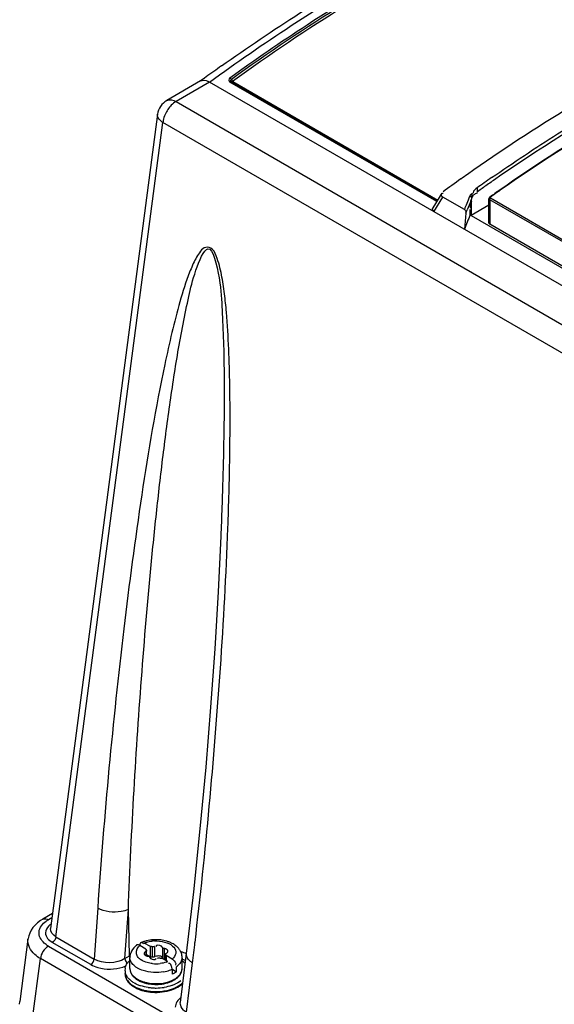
# Model space of a CAD drawing. Header units: inches. Extents: x 0 to 166, y 0 to 117.
# Tile 57 of 80: x 135.93 to 137.63, y 29.79 to 32.91. Entities that reach past the tile are written whole.
import ezdxf

# ---------------------------------------------------------------- set-up
doc = ezdxf.new("R2010")
doc.units = ezdxf.units.IN
doc.header["$LTSCALE"] = 9.105315
doc.header["$MEASUREMENT"] = 0
doc.layers.get('0').update_dxf_attribs({"linetype": 'CONTINUOUS'})

msp = doc.modelspace()

# ---------------------------------------------------------------- linework, layer by layer
at = {"color": 7, "linetype": 'CONTINUOUS'}
for p, q in [((136.5073, 32.7162), (136.3998, 32.6541)), ((136.5359, 32.7128), (136.4293, 32.6512)), ((136.5306, 32.7155), (136.5359, 32.7128)), ((146.554, 26.9289), (136.5359, 32.7128)), ((137.2567, 32.3338), (136.6003, 32.7127)), ((137.2582, 32.3364), (136.6049, 32.7136)), ((136.61, 32.7141), (137.2597, 32.339)), ((136.4293, 32.6512), (146.4289, 26.878)), ((136.3707, 32.6107), (136.0311, 30.0306)), ((136.0481, 30.0039), (136.3878, 32.5846)), ((146.3887, 26.8107), (136.3878, 32.5846)), ((137.2722, 32.3606), (137.2439, 32.3142)), ((137.2726, 32.3599), (137.2752, 32.3608)), ((137.2752, 32.3608), (137.2771, 32.3611)), ((137.3719, 32.3621), (137.3722, 32.3604)), ((137.3792, 32.3592), (137.3823, 32.3605)), ((137.3823, 32.3605), (137.3853, 32.3613)), ((137.3841, 32.3772), (137.3841, 32.3642)), ((137.3901, 32.3685), (137.3841, 32.3642)), ((137.2476, 32.3019), (137.2759, 32.3483)), ((137.3439, 32.3091), (137.2759, 32.3483)), ((137.3648, 32.337), (137.3668, 32.3419)), ((137.3668, 32.3345), (137.365, 32.3289)), ((137.366, 32.3317), (137.366, 32.2914)), ((137.3668, 32.3441), (137.3668, 32.3429)), ((137.3668, 32.3425), (137.3668, 32.3422)), ((137.3668, 32.3345), (137.3668, 32.3419)), ((137.4221, 32.2657), (137.4221, 32.3433)), ((137.4244, 32.34), (137.4244, 32.2625)), ((139.1964, 31.317), (137.4244, 32.34)), ((139.1988, 31.3216), (137.4269, 32.3446)), ((137.3458, 32.3137), (137.3439, 32.3091)), ((137.3491, 32.2975), (137.344, 32.2462)), ((137.3494, 32.3229), (137.3458, 32.3137)), ((137.3491, 32.2975), (137.353, 32.3074)), ((137.3513, 32.3275), (137.3494, 32.3229)), ((137.3623, 32.2923), (137.3622, 32.3089)), ((137.3628, 32.3151), (137.363, 32.3141)), ((137.363, 32.3141), (137.3632, 32.3133)), ((137.366, 32.2914), (137.4221, 32.3238)), ((137.366, 32.2899), (139.1588, 31.2549)), ((139.183, 31.2472), (137.4244, 32.2625)), ((136.5727, 31.3062), (136.5714, 31.2739)), ((136.181, 30.0949), (136.17, 29.9335)), ((136.2675, 29.9349), (136.2781, 30.09)), ((136.282, 29.9432), (136.2781, 30.09)), ((136.0372, 30.0773), (136.0071, 30.0599)), ((136.0355, 30.0643), (136.0248, 30.0582)), ((135.9598, 29.9964), (135.9338, 29.7986)), ((136.0481, 30.0039), (136.17, 29.9335)), ((136.0244, 29.9747), (142.72, 26.1091)), ((136.1589, 29.9158), (136.037, 29.9862)), ((136.3149, 29.9761), (136.3123, 29.9773)), ((136.334, 29.9651), (136.3149, 29.9761)), ((136.3163, 29.9835), (136.3174, 29.9854)), ((136.3247, 29.9832), (136.3259, 29.9816)), ((136.3479, 29.9731), (136.3288, 29.9841)), ((136.3333, 29.9574), (136.3333, 29.9452)), ((136.334, 29.9651), (136.334, 29.9602)), ((136.3358, 29.9452), (136.3358, 29.9602)), ((136.3479, 29.9409), (136.3479, 29.9731)), ((136.3537, 29.9723), (136.3537, 29.9402)), ((136.3611, 29.9735), (136.3611, 29.9413)), ((136.3863, 29.9696), (136.3863, 29.9374)), ((136.3917, 29.9665), (136.3917, 29.9343)), ((136.402, 29.9628), (136.4003, 29.9641)), ((135.9734, 29.7363), (135.9995, 29.9347)), ((142.6952, 26.0691), (135.9995, 29.9347)), ((136.2675, 29.9349), (136.282, 29.9432)), ((136.2823, 29.9409), (136.282, 29.9432)), ((136.2832, 29.9032), (136.2832, 29.9386)), ((136.3298, 29.9465), (136.3314, 29.9452)), ((136.3358, 29.9479), (136.3479, 29.9409)), ((136.3494, 29.9348), (136.3518, 29.9337)), ((136.3518, 29.9337), (136.3542, 29.9329)), ((136.3634, 29.9425), (136.3671, 29.9436)), ((136.3798, 29.9434), (136.3823, 29.9424)), ((136.4029, 29.9253), (136.3838, 29.9363)), ((136.3959, 29.9293), (136.3959, 29.9491)), ((136.3978, 29.9443), (136.3978, 29.9282)), ((136.4168, 29.9333), (136.3978, 29.9443)), ((136.4168, 29.9333), (136.4194, 29.9316)), ((136.4618, 29.9511), (136.4428, 29.7956)), ((136.4485, 29.9032), (136.4485, 29.9386)), ((136.407, 29.9197), (136.4058, 29.9194)), ((136.4155, 29.9102), (136.4143, 29.9134)), ((136.4169, 29.9011), (136.4169, 29.885)), ((136.419, 29.8999), (136.4309, 29.893)), ((136.4281, 29.9153), (136.4273, 29.9144)), ((136.4309, 29.893), (136.4309, 29.9091)), ((136.4626, 29.7646), (136.4818, 29.9212)), ((135.9334, 29.79), (135.9338, 29.7985))]:
    msp.add_line(p, q, dxfattribs=at)
for points in [[(136.6047, 32.7217), (136.6042, 32.7224), (136.6037, 32.7231), (136.6032, 32.7237), (136.6026, 32.7243), (136.602, 32.7249), (136.6014, 32.7254), (136.6008, 32.7258), (136.6002, 32.7262)], [(136.6047, 32.7137), (136.6043, 32.7139), (136.6038, 32.714), (136.6032, 32.714), (136.6027, 32.7139), (136.6021, 32.7137), (136.6015, 32.7135), (136.6009, 32.7131), (136.6003, 32.7127)], [(136.6051, 32.7134), (136.6042, 32.7141), (136.6035, 32.7148), (136.603, 32.7157), (136.6028, 32.7166), (136.6028, 32.7175), (136.603, 32.7184), (136.6035, 32.7193), (136.6042, 32.7202), (136.6051, 32.721)], [(136.6047, 32.7217), (136.6056, 32.7202), (136.606, 32.7195), (136.6065, 32.7188), (136.6071, 32.7182), (136.6076, 32.7176), (136.6082, 32.717), (136.6088, 32.7165), (136.6094, 32.7161), (136.61, 32.7157)], [(136.6047, 32.7137), (136.6056, 32.7132), (136.606, 32.713), (136.6065, 32.7129), (136.6071, 32.7129), (136.6076, 32.713), (136.6082, 32.7132), (136.6088, 32.7134), (136.6094, 32.7137), (136.61, 32.7141)], [(137.3691, 32.3598), (137.369, 32.3596), (137.3689, 32.3594), (137.3688, 32.3592), (137.3688, 32.359), (137.3687, 32.3589), (137.3686, 32.3587), (137.3685, 32.3585), (137.3683, 32.3584), (137.3681, 32.3583)], [(137.3657, 32.3571), (137.3646, 32.3563), (137.3637, 32.3555), (137.3629, 32.3545), (137.3622, 32.3535), (137.3615, 32.3525), (137.361, 32.3515), (137.3604, 32.3503)], [(137.3668, 32.3467), (137.3663, 32.3473), (137.3658, 32.3479), (137.3652, 32.3484), (137.3645, 32.3489), (137.3637, 32.3493), (137.363, 32.3497), (137.3621, 32.35), (137.3613, 32.3502), (137.3604, 32.3503)], [(137.3681, 32.3583), (137.3668, 32.3577), (137.3657, 32.3571)], [(137.3685, 32.3582), (137.3681, 32.3572), (137.3678, 32.3561), (137.3676, 32.3549), (137.3674, 32.3536), (137.3672, 32.3523), (137.367, 32.351), (137.3669, 32.3496), (137.3668, 32.3481), (137.3668, 32.3467)], [(137.3668, 32.3467), (137.3668, 32.3462), (137.3668, 32.3458), (137.3668, 32.3453), (137.3668, 32.3449), (137.3668, 32.3445)], [(137.4249, 32.3484), (137.4242, 32.3478), (137.4232, 32.3467), (137.4226, 32.3455), (137.4222, 32.3442), (137.4221, 32.3433)], [(137.4244, 32.34), (137.4235, 32.3406), (137.4229, 32.3413), (137.4224, 32.3421), (137.4222, 32.3429), (137.4221, 32.3433)], [(137.4269, 32.3446), (137.4265, 32.3449), (137.4261, 32.3453), (137.4259, 32.3457), (137.4258, 32.3461), (137.4258, 32.3465), (137.4259, 32.3469), (137.4261, 32.3474), (137.4264, 32.3478), (137.4269, 32.3482)], [(137.3439, 32.3091), (137.345, 32.3083), (137.3459, 32.3074), (137.3468, 32.3063), (137.3475, 32.305), (137.3482, 32.3036), (137.3487, 32.3021), (137.349, 32.3006), (137.3491, 32.2991), (137.3491, 32.2975)], [(137.3623, 32.2923), (137.3627, 32.292), (137.3631, 32.2917), (137.3635, 32.2915), (137.3639, 32.2912), (137.3643, 32.2909), (137.3647, 32.2907), (137.3651, 32.2904), (137.3655, 32.2902), (137.366, 32.2899)], [(137.4221, 32.2657), (137.4221, 32.2654), (137.4223, 32.2647), (137.4228, 32.2639), (137.4235, 32.2632), (137.4244, 32.2625)], [(136.5714, 31.2739), (136.563, 31.0976), (136.5522, 30.9167), (136.539, 30.7312), (136.5234, 30.541), (136.5053, 30.3461), (136.4845, 30.1468), (136.4618, 29.9511)], [(136.0071, 30.0599), (135.9997, 30.0553), (135.9905, 30.0484), (135.9824, 30.0409)], [(135.9824, 30.0409), (135.9754, 30.033), (135.9697, 30.0246), (135.9652, 30.0158), (135.962, 30.0069), (135.96, 29.998), (135.9598, 29.9962)], [(136.3358, 29.9602), (136.3358, 29.9602), (136.3357, 29.9597), (136.3355, 29.9592), (136.3352, 29.9587), (136.3347, 29.9582), (136.3341, 29.9578), (136.3333, 29.9574)], [(136.334, 29.9651), (136.334, 29.9647), (136.334, 29.9643), (136.3341, 29.9639), (136.3342, 29.9635), (136.3344, 29.9631), (136.3345, 29.9628), (136.3348, 29.9624), (136.335, 29.962), (136.3353, 29.9617)], [(136.3353, 29.9617), (136.3356, 29.9612), (136.3358, 29.9607), (136.3358, 29.9602)], [(136.3537, 29.9723), (136.3531, 29.9725), (136.3525, 29.9726), (136.3518, 29.9728), (136.3512, 29.9729), (136.3505, 29.9729), (136.3499, 29.973), (136.3492, 29.9731), (136.3485, 29.9731), (136.3479, 29.9731)], [(136.3608, 29.9733), (136.3603, 29.9729), (136.3598, 29.9727), (136.3591, 29.9724), (136.3583, 29.9722), (136.3574, 29.9721), (136.3565, 29.972), (136.3556, 29.972), (136.3547, 29.9721), (136.3537, 29.9723)], [(136.3863, 29.9696), (136.3861, 29.9702), (136.3859, 29.9708), (136.3856, 29.9714), (136.3853, 29.972), (136.3848, 29.9726), (136.3843, 29.9731), (136.3837, 29.9736), (136.383, 29.9741), (136.3823, 29.9746)], [(136.3877, 29.9676), (136.3872, 29.968), (136.3868, 29.9685), (136.3865, 29.969), (136.3863, 29.9696)], [(136.3922, 29.9664), (136.391, 29.9665), (136.39, 29.9667), (136.3891, 29.9669), (136.3884, 29.9672), (136.3877, 29.9676)], [(136.4003, 29.9641), (136.3994, 29.9646), (136.3985, 29.965), (136.3975, 29.9654), (136.3964, 29.9657), (136.3953, 29.966), (136.3942, 29.9662), (136.3934, 29.9663), (136.3927, 29.9664), (136.3922, 29.9664)], [(136.3314, 29.9452), (136.3323, 29.9447), (136.3332, 29.9443), (136.3342, 29.944), (136.3353, 29.9436)], [(136.3353, 29.9436), (136.3364, 29.9434), (136.3375, 29.9432), (136.3383, 29.943), (136.339, 29.943), (136.3396, 29.943)], [(136.3396, 29.943), (136.3407, 29.9428), (136.3417, 29.9427), (136.3426, 29.9424), (136.3433, 29.9421), (136.344, 29.9417), (136.3445, 29.9413), (136.3449, 29.9409), (136.3452, 29.9404), (136.3454, 29.9398)], [(136.3454, 29.9398), (136.3456, 29.9392), (136.3458, 29.9385), (136.3461, 29.9379), (136.3465, 29.9374), (136.3469, 29.9368), (136.3474, 29.9363), (136.348, 29.9357), (136.3487, 29.9353), (136.3494, 29.9348)], [(136.3479, 29.9409), (136.3485, 29.9409), (136.3492, 29.9409), (136.3499, 29.9409), (136.3505, 29.9408), (136.3512, 29.9407), (136.3518, 29.9406), (136.3525, 29.9405), (136.3531, 29.9403), (136.3537, 29.9402)], [(136.3537, 29.9402), (136.3546, 29.94), (136.3555, 29.9399), (136.3563, 29.9399), (136.3572, 29.9399), (136.3581, 29.9401)], [(136.3581, 29.9401), (136.3589, 29.9402), (136.3596, 29.9405), (136.3603, 29.9408), (136.3608, 29.9411)], [(136.3709, 29.9361), (136.3714, 29.9364), (136.372, 29.9367), (136.3726, 29.9369), (136.3734, 29.9371), (136.3743, 29.9373), (136.3752, 29.9373), (136.3761, 29.9373), (136.377, 29.9372), (136.378, 29.937)], [(136.378, 29.937), (136.3786, 29.9369), (136.3792, 29.9367), (136.3799, 29.9366), (136.3805, 29.9365), (136.3812, 29.9364), (136.3818, 29.9363), (136.3825, 29.9363), (136.3832, 29.9363), (136.3838, 29.9363)], [(136.3823, 29.9424), (136.383, 29.9419), (136.3837, 29.9415), (136.3843, 29.9409), (136.3848, 29.9404), (136.3853, 29.9398), (136.3856, 29.9393), (136.3859, 29.9387), (136.3861, 29.9381), (136.3863, 29.9374)], [(136.389, 29.9349), (136.3899, 29.9346), (136.3909, 29.9344), (136.3921, 29.9342)], [(136.3921, 29.9342), (136.3927, 29.9342), (136.3934, 29.9342), (136.3942, 29.934), (136.3953, 29.9338), (136.3959, 29.9337)], [(136.3959, 29.9491), (136.3959, 29.9492), (136.396, 29.9497), (136.3962, 29.9502), (136.3965, 29.9507)], [(136.3964, 29.9477), (136.3961, 29.9482), (136.3959, 29.9487), (136.3959, 29.9491)], [(136.3978, 29.9443), (136.3977, 29.9447), (136.3977, 29.9451), (136.3976, 29.9454), (136.3975, 29.9458), (136.3973, 29.9462), (136.3972, 29.9466), (136.397, 29.9469), (136.3967, 29.9473), (136.3964, 29.9477)], [(136.3965, 29.9507), (136.397, 29.9511), (136.3976, 29.9515), (136.3984, 29.9519)]]:
    msp.add_lwpolyline(points, dxfattribs=at)
for centre, radius, start, end in [((140.3253, 27.4716), 6.4872, 125.33212, 125.86457), ((140.3664, 27.4146), 6.5575, 125.86397, 126.06691), ((136.4578, 32.5778), 0.0703, 169.3509, 174.5097), ((140.6549, 27.7968), 5.5811, 120.5582, 124.9554), ((140.6584, 27.7943), 5.5839, 120.5757, 124.9697), ((140.9295, 27.3346), 6.217, 125.34686, 125.98606), ((140.8822, 27.4012), 6.1352, 125.10754, 125.34598), ((140.9113, 27.3988), 6.1013, 124.78466, 125.31756), ((140.8893, 27.4198), 6.0609, 124.72735, 125.1004), ((140.9156, 27.3823), 6.1066, 125.10013, 125.26191), ((140.9133, 27.4143), 6.0427, 124.88542, 125.26008), ((140.9162, 27.4128), 6.0443, 124.89974, 125.26005), ((147.909, 28.1095), 11.3691, 158.09838, 158.22256), ((147.9945, 28.0808), 11.4501, 158.17862, 158.33804), ((137.4527, 32.3029), 0.0915, 163.488, 165.3187), ((148.0086, 28.0395), 11.4643, 158.22535, 158.47295), ((153.7907, 28.8972), 17.6504, 173.22404, 176.10907), ((136.0695, 29.9806), 0.0896, 119.9334, 125.5259), ((136.3599, 29.8932), 0.1007, 108.7733, 110.2371), ((136.3623, 29.8859), 0.1084, 103.6715, 108.7312), ((136.3645, 29.8771), 0.1175, 98.9378, 103.6874), ((136.3655, 29.8708), 0.1239, 94.3838, 98.9366), ((136.3657, 29.8852), 0.1058, 92.7505, 97.296), ((136.3658, 29.8666), 0.1281, 89.9645, 94.3943), ((136.3659, 29.8686), 0.1261, 80.9733, 90.0024), ((136.3727, 29.8955), 0.0982, 68.0827, 71.0476), ((136.3433, 29.9242), 0.0654, 126.6762, 131.3796), ((136.3576, 29.8993), 0.0942, 110.2115, 113.9085), ((136.3969, 29.9588), 0.00659, 320.0594, 357.3501), ((136.3752, 29.9018), 0.0914, 65.3114, 68.0796), ((136.3777, 29.9073), 0.0854, 62.3867, 65.3123), ((136.4044, 29.9377), 0.0443, 18.4509, 27.5104), ((120.7582, 31.8435), 15.8406, 353.02987, 353.26627), ((136.324, 29.9386), 0.0408, 173.646, 179.9986), ((136.3107, 29.9386), 0.0275, 179.9845, 185.925), ((136.3248, 29.9385), 0.0417, 160.7813, 173.6086), ((136.3426, 29.9682), 0.0445, 228.998, 232.1689), ((136.346, 29.9727), 0.0502, 232.1957, 236.6163), ((136.3348, 29.9505), 0.00659, 164.6584, 177.3498), ((136.4065, 29.9384), 0.042, 9.2419, 18.441), ((136.4077, 29.9386), 0.0408, 0.0077, 9.225), ((136.4208, 29.9386), 0.0277, 353.9124, 359.9714), ((136.3981, 29.8037), 0.1387, 63.9147, 68.653), ((136.4064, 29.8821), 0.0633, 44.7485, 47.9696), ((136.4109, 29.8865), 0.0569, 40.2334, 44.7701), ((136.2274, 30.009), 0.1063, 288.3177, 293.6515), ((136.3006, 29.8984), 0.0332, 167.2038, 192.7535), ((136.3148, 29.9032), 0.0316, 180.0151, 188.0362), ((136.3162, 29.9035), 0.033, 188.0653, 197.7418), ((136.3132, 29.9037), 0.0301, 193.225, 200.1829), ((136.3659, 30.026), 0.1077, 263.7962, 277.2754), ((136.3683, 30.0161), 0.1251, 280.3292, 284.6745), ((136.3731, 29.9963), 0.0771, 288.7102, 292.7156), ((136.3711, 30.0056), 0.1142, 284.6586, 289.2592), ((136.3762, 29.9912), 0.0989, 289.2382, 294.328), ((136.3955, 29.9573), 0.0597, 306.2582, 311.0333), ((136.3989, 29.9533), 0.0545, 311.0671, 313.6229), ((136.4201, 29.9034), 0.0284, 347.5533, 353.5486), ((136.4164, 29.9033), 0.0321, 348.2646, 354.1173), ((136.4173, 29.9032), 0.0312, 354.123, 359.9911), ((136.421, 29.9033), 0.0275, 353.5543, 359.9539), ((136.4159, 29.8908), 0.0503, 35.5873, 40.2321), ((136.3043, 29.8872), 0.0368, 180.0167, 188.1274), ((136.3181, 29.9041), 0.035, 197.714, 203.6161), ((136.34, 29.9227), 0.0641, 229.9588, 235.2158), ((136.3441, 29.9287), 0.0714, 235.1758, 238.1269), ((136.3466, 29.9326), 0.076, 238.1159, 240.0081), ((136.3464, 29.9371), 0.078, 240.0084, 241.5831), ((136.3485, 29.936), 0.0799, 240.0199, 242.6035), ((136.351, 29.9458), 0.0879, 241.6477, 246.5066), ((136.3526, 29.9438), 0.0887, 242.6224, 246.3093), ((136.3573, 29.9604), 0.1038, 246.5178, 252.0542), ((136.385, 29.9377), 0.0787, 298.3545, 300.3982), ((136.402, 29.9116), 0.049, 317.2233, 319.2925), ((136.322, 29.8969), 0.0573, 218.0451, 224.3364), ((136.3388, 29.9165), 0.0832, 235.2098, 236.6823), ((136.3407, 29.9194), 0.0867, 236.6835, 238.321), ((136.3427, 29.9227), 0.0905, 238.3214, 240.0066), ((136.3451, 29.943), 0.0978, 240.0559, 244.2557), ((136.3434, 29.9287), 0.0943, 240.0182, 242.3781), ((136.3487, 29.939), 0.1059, 242.41, 246.44), ((136.3501, 29.9533), 0.1093, 244.2178, 246.3938), ((136.3555, 29.9659), 0.1229, 246.4537, 251.8444), ((136.354, 29.9509), 0.1189, 246.4194, 249.4864), ((136.356, 29.9503), 0.1212, 246.3245, 251.8015), ((136.3573, 29.9598), 0.1285, 249.4768, 251.93), ((136.3604, 29.9694), 0.1385, 251.9484, 256.2238), ((136.3608, 29.9648), 0.1365, 251.7793, 256.8309), ((136.3616, 29.9733), 0.1174, 252.0282, 257.0815), ((136.3635, 29.9824), 0.1519, 256.2522, 261.698), ((136.3621, 29.9693), 0.1159, 253.2902, 256.8662), ((136.3641, 29.9845), 0.1288, 257.0879, 261.7635), ((136.3642, 29.9784), 0.1253, 256.8898, 261.6458), ((136.3655, 30.0064), 0.1647, 261.391, 265.8921), ((136.3655, 29.9954), 0.165, 261.6688, 266.0531), ((136.3656, 29.9942), 0.1387, 261.748, 266.1239), ((136.3656, 29.9876), 0.1346, 261.6315, 266.1414), ((136.3658, 30.0109), 0.1693, 265.8779, 270.2179), ((136.3658, 29.9967), 0.1412, 266.0792, 279.0849), ((136.3658, 29.9909), 0.1379, 266.1284, 274.9976), ((136.3659, 30.0087), 0.1671, 270.185, 278.9363), ((136.377, 29.9638), 0.1207, 288.5245, 294.0173), ((136.3773, 29.9461), 0.1166, 289.2675, 294.901), ((136.3816, 29.9418), 0.1091, 294.208, 295.2504), ((136.3821, 29.9354), 0.105, 294.9659, 296.8379), ((136.3843, 29.9362), 0.1029, 295.2347, 297.8826), ((136.3638, 29.9776), 0.1496, 256.8362, 261.5792), ((136.3655, 29.9887), 0.1609, 261.5648, 266.0608)]:
    msp.add_arc(centre, radius, start, end, dxfattribs=at)
for points, knots in [([(136.5359, 32.7128), (136.6207, 32.7745), (136.9486, 33.0014), (137.2995, 33.1964), (137.5693, 33.313)], [0, 0, 0, 0, 0.262904, 1, 1, 1, 1]), ([(136.5736, 32.764), (136.6549, 32.8216), (136.9697, 33.0339), (137.3055, 33.2164), (137.5633, 33.3261)], [0, 0, 0, 0, 0.262246, 1, 1, 1, 1]), ([(136.6002, 32.7262), (136.6804, 32.7842), (136.9916, 32.9983), (137.3246, 33.1819), (137.5807, 33.2923)], [0, 0, 0, 0, 0.261848, 1, 1, 1, 1]), ([(137.585, 33.2867), (137.5024, 33.2511), (137.1604, 33.0906), (136.8381, 32.8896), (136.6051, 32.721)], [0, 0, 0, 0, 0.238266, 1, 1, 1, 1]), ([(137.5905, 33.2816), (137.5077, 33.2459), (137.1651, 33.0853), (136.8423, 32.8838), (136.6089, 32.7148)], [0, 0, 0, 0, 0.238241, 1, 1, 1, 1]), ([(138.2484, 32.9306), (138.1731, 32.8976), (137.8622, 32.7508), (137.5676, 32.5706), (137.3537, 32.4202)], [0, 0, 0, 0, 0.239381, 1, 1, 1, 1]), ([(137.4305, 32.4098), (137.4992, 32.4575), (137.7669, 32.6353), (138.0501, 32.7905), (138.2672, 32.8877)], [0, 0, 0, 0, 0.260072, 1, 1, 1, 1]), ([(138.0212, 32.7557), (137.972, 32.7301), (137.7716, 32.6214), (137.5784, 32.4993), (137.4366, 32.401)], [0, 0, 0, 0, 0.243208, 1, 1, 1, 1]), ([(136.6002, 32.7262), (136.5981, 32.7247), (136.5951, 32.7194), (136.5981, 32.714), (136.6003, 32.7127)], [0, 0, 0, 0, 0.514424, 1, 1, 1, 1]), ([(136.3878, 32.5846), (136.385, 32.5863), (136.3765, 32.5924), (136.3698, 32.6034), (136.3707, 32.6107)], [0, 0, 0, 0, 0.308127, 1, 1, 1, 1]), ([(137.2759, 32.3483), (137.2736, 32.3497), (137.2688, 32.3526), (137.2707, 32.359), (137.2726, 32.3599)], [0, 0, 0, 0, 0.560207, 1, 1, 1, 1]), ([(137.3674, 32.3419), (137.3679, 32.3437), (137.3688, 32.3475), (137.3704, 32.351), (137.3715, 32.3526)], [0, 0, 0, 0, 0.487955, 1, 1, 1, 1]), ([(137.3715, 32.3526), (137.3724, 32.354), (137.3747, 32.3566), (137.3776, 32.3584), (137.3792, 32.3592)], [0, 0, 0, 0, 0.467926, 1, 1, 1, 1]), ([(137.4244, 32.34), (137.4244, 32.3409), (137.425, 32.3426), (137.4261, 32.3441), (137.4269, 32.3446)], [0, 0, 0, 0, 0.4873, 1, 1, 1, 1]), ([(137.4269, 32.3482), (137.4265, 32.3484), (137.4259, 32.3487), (137.4252, 32.3486), (137.4249, 32.3484)], [0, 0, 0, 0, 0.593114, 1, 1, 1, 1]), ([(137.2435, 32.3141), (137.2422, 32.3125), (137.2392, 32.307), (137.2459, 32.3056), (137.2484, 32.3055)], [0, 0, 0, 0, 0.4488, 1, 1, 1, 1]), ([(137.3629, 32.3195), (137.3628, 32.3187), (137.3627, 32.3173), (137.3627, 32.3158), (137.3628, 32.3151)], [0, 0, 0, 0, 0.529444, 1, 1, 1, 1]), ([(137.3642, 32.3261), (137.3639, 32.325), (137.3634, 32.3228), (137.363, 32.3206), (137.3629, 32.3195)], [0, 0, 0, 0, 0.511818, 1, 1, 1, 1]), ([(136.4896, 29.9861), (136.5065, 30.1298), (136.5369, 30.4193), (136.5722, 30.8571), (136.5925, 31.226), (136.6008, 31.5248), (136.6014, 31.714), (136.5972, 31.8671), (136.5915, 31.964), (136.5835, 32.0425), (136.576, 32.092), (136.5673, 32.1323), (136.5576, 32.1606), (136.5456, 32.1898), (136.5166, 32.1899), (136.5032, 32.1716), (136.4873, 32.1464), (136.4653, 32.0943), (136.4406, 32.016), (136.4155, 31.9182), (136.3705, 31.715), (136.3178, 31.4019), (136.2805, 31.1215), (136.2636, 30.9797)], [0, 0, 0, 0, 0.124848, 0.251102, 0.378911, 0.443573, 0.50898, 0.542104, 0.575685, 0.592748, 0.610115, 0.61898, 0.628002, 0.636836, 0.642841, 0.648879, 0.65533, 0.668869, 0.697189, 0.726327, 0.755925, 0.876796, 1, 1, 1, 1]), ([(136.2781, 30.09), (136.2829, 30.2163), (136.295, 30.4681), (136.3202, 30.8442), (136.3471, 31.1555), (136.373, 31.4025), (136.395, 31.5859), (136.416, 31.7372), (136.4353, 31.8574), (136.4508, 31.9449), (136.4703, 32.0348), (136.4862, 32.1052), (136.5367, 32.2295), (136.5722, 32.077), (136.575, 31.9946), (136.5805, 31.8896), (136.5819, 31.7919), (136.5822, 31.661), (136.5794, 31.4995), (136.5752, 31.3704), (136.5727, 31.3062)], [0, 0, 0, 0, 0.12622, 0.251703, 0.376309, 0.438192, 0.499701, 0.560696, 0.590921, 0.62088, 0.650436, 0.679247, 0.705198, 0.738285, 0.772267, 0.805559, 0.838465, 0.871108, 0.935832, 1, 1, 1, 1]), ([(136.2781, 30.09), (136.271, 30.0869), (136.2389, 30.079), (136.2032, 30.083), (136.181, 30.0949)], [0, 0, 0, 0, 0.23367, 1, 1, 1, 1]), ([(136.0244, 29.9747), (136.0197, 29.9774), (136.0045, 29.9875), (135.9936, 30.0066), (135.9948, 30.0194)], [0, 0, 0, 0, 0.298311, 1, 1, 1, 1]), ([(136.0327, 30.0443), (136.0314, 30.0434), (136.029, 30.0415), (136.0267, 30.0395), (136.0256, 30.0384)], [0, 0, 0, 0, 0.510976, 1, 1, 1, 1]), ([(135.9995, 29.9347), (135.993, 29.9386), (135.9725, 29.9525), (135.9576, 29.9788), (135.9598, 29.9962)], [0, 0, 0, 0, 0.301556, 1, 1, 1, 1]), ([(136.3606, 29.9909), (136.3715, 29.9914), (136.3921, 29.9893), (136.4178, 29.9785), (136.4326, 29.9572), (136.426, 29.9426), (136.4215, 29.9377)], [0, 0, 0, 0, 0.322321, 0.597192, 0.802832, 1, 1, 1, 1]), ([(136.3054, 29.9785), (136.3051, 29.9784), (136.3044, 29.9782), (136.3038, 29.9778), (136.3036, 29.9776)], [0, 0, 0, 0, 0.517053, 1, 1, 1, 1]), ([(136.3123, 29.9773), (136.3111, 29.9778), (136.3089, 29.9785), (136.3065, 29.9787), (136.3054, 29.9785)], [0, 0, 0, 0, 0.538029, 1, 1, 1, 1]), ([(136.3102, 29.9717), (136.3109, 29.9725), (136.3124, 29.974), (136.314, 29.9754), (136.3149, 29.9761)], [0, 0, 0, 0, 0.490603, 1, 1, 1, 1]), ([(136.3148, 29.9761), (136.3148, 29.9774), (136.315, 29.98), (136.3157, 29.9824), (136.3163, 29.9835)], [0, 0, 0, 0, 0.507972, 1, 1, 1, 1]), ([(136.3174, 29.9854), (136.3177, 29.9856), (136.3181, 29.9861), (136.3187, 29.9863), (136.319, 29.9864)], [0, 0, 0, 0, 0.516299, 1, 1, 1, 1]), ([(136.319, 29.9864), (136.3194, 29.9866), (136.3204, 29.9866), (136.3213, 29.9863), (136.3218, 29.986)], [0, 0, 0, 0, 0.453509, 1, 1, 1, 1]), ([(136.3218, 29.986), (136.3223, 29.9857), (136.3234, 29.9848), (136.3243, 29.9838), (136.3247, 29.9832)], [0, 0, 0, 0, 0.435997, 1, 1, 1, 1]), ([(136.3333, 29.9574), (136.3321, 29.957), (136.33, 29.9556), (136.3288, 29.9534), (136.3285, 29.9523)], [0, 0, 0, 0, 0.529924, 1, 1, 1, 1]), ([(136.3288, 29.9841), (136.33, 29.9846), (136.3325, 29.9856), (136.3351, 29.9864), (136.3364, 29.9868)], [0, 0, 0, 0, 0.492626, 1, 1, 1, 1]), ([(136.4035, 29.9585), (136.4035, 29.9593), (136.4033, 29.9609), (136.4025, 29.9622), (136.402, 29.9628)], [0, 0, 0, 0, 0.4927, 1, 1, 1, 1]), ([(136.4288, 29.9756), (136.427, 29.977), (136.4233, 29.9796), (136.4193, 29.9819), (136.4173, 29.983)], [0, 0, 0, 0, 0.494385, 1, 1, 1, 1]), ([(136.4348, 29.9702), (136.4339, 29.9712), (136.4319, 29.973), (136.4298, 29.9748), (136.4288, 29.9756)], [0, 0, 0, 0, 0.497029, 1, 1, 1, 1]), ([(136.4398, 29.9643), (136.439, 29.9654), (136.4374, 29.9674), (136.4357, 29.9693), (136.4348, 29.9702)], [0, 0, 0, 0, 0.497397, 1, 1, 1, 1]), ([(136.4437, 29.9581), (136.4431, 29.9592), (136.4419, 29.9613), (136.4405, 29.9633), (136.4398, 29.9643)], [0, 0, 0, 0, 0.498417, 1, 1, 1, 1]), ([(136.2675, 29.9349), (136.2676, 29.9325), (136.2692, 29.9277), (136.2716, 29.9233), (136.2732, 29.9212)], [0, 0, 0, 0, 0.464448, 1, 1, 1, 1]), ([(136.2748, 29.92), (136.2756, 29.9211), (136.2774, 29.9234), (136.2794, 29.9256), (136.2804, 29.9266)], [0, 0, 0, 0, 0.49072, 1, 1, 1, 1]), ([(136.3134, 29.9346), (136.3119, 29.9359), (136.3092, 29.9386), (136.3069, 29.9417), (136.306, 29.9433)], [0, 0, 0, 0, 0.518795, 1, 1, 1, 1]), ([(136.3282, 29.9508), (136.3282, 29.9501), (136.3284, 29.9485), (136.3292, 29.9471), (136.3298, 29.9465)], [0, 0, 0, 0, 0.4927, 1, 1, 1, 1]), ([(136.3542, 29.9329), (136.3568, 29.9322), (136.3611, 29.9305), (136.3661, 29.9342), (136.3659, 29.9359)], [0, 0, 0, 0, 0.607637, 1, 1, 1, 1]), ([(136.3608, 29.9411), (136.3612, 29.9414), (136.362, 29.9419), (136.3629, 29.9423), (136.3634, 29.9425)], [0, 0, 0, 0, 0.469105, 1, 1, 1, 1]), ([(136.3671, 29.9436), (136.3692, 29.944), (136.3735, 29.9444), (136.3778, 29.944), (136.3798, 29.9434)], [0, 0, 0, 0, 0.515904, 1, 1, 1, 1]), ([(136.3984, 29.9519), (136.3991, 29.9522), (136.4003, 29.9529), (136.4014, 29.9538), (136.4018, 29.9543)], [0, 0, 0, 0, 0.520212, 1, 1, 1, 1]), ([(136.4215, 29.9377), (136.4208, 29.9369), (136.4193, 29.9354), (136.4177, 29.934), (136.4168, 29.9333)], [0, 0, 0, 0, 0.490603, 1, 1, 1, 1]), ([(136.4818, 29.9212), (136.4786, 29.9232), (136.4687, 29.9301), (136.4608, 29.9426), (136.4618, 29.951)], [0, 0, 0, 0, 0.308869, 1, 1, 1, 1]), ([(136.1589, 29.9158), (136.1659, 29.9117), (136.1983, 29.899), (136.2356, 29.8997), (136.2608, 29.9081)], [0, 0, 0, 0, 0.233065, 1, 1, 1, 1]), ([(136.2832, 29.9032), (136.2832, 29.9022), (136.2833, 29.9), (136.2837, 29.8979), (136.2839, 29.8968)], [0, 0, 0, 0, 0.497767, 1, 1, 1, 1]), ([(136.3008, 29.9092), (136.2988, 29.9106), (136.2951, 29.9137), (136.2919, 29.9172), (136.2904, 29.919)], [0, 0, 0, 0, 0.517077, 1, 1, 1, 1]), ([(136.3074, 29.9048), (136.3062, 29.9055), (136.304, 29.9069), (136.3018, 29.9084), (136.3008, 29.9092)], [0, 0, 0, 0, 0.507556, 1, 1, 1, 1]), ([(136.3908, 29.8931), (136.3693, 29.8892), (136.3393, 29.8905), (136.313, 29.9016), (136.3074, 29.9048)], [0, 0, 0, 0, 0.770302, 1, 1, 1, 1]), ([(136.4143, 29.9134), (136.4135, 29.9151), (136.4119, 29.9182), (136.4085, 29.9198), (136.407, 29.9197)], [0, 0, 0, 0, 0.552781, 1, 1, 1, 1]), ([(136.4169, 29.9011), (136.4169, 29.9025), (136.4166, 29.9056), (136.4159, 29.9086), (136.4155, 29.9102)], [0, 0, 0, 0, 0.462658, 1, 1, 1, 1]), ([(136.2674, 29.8872), (136.2674, 29.8847), (136.268, 29.8795), (136.2697, 29.8747), (136.2708, 29.8723)], [0, 0, 0, 0, 0.491686, 1, 1, 1, 1]), ([(136.2678, 29.882), (136.2681, 29.8802), (136.2688, 29.8767), (136.2701, 29.8733), (136.2708, 29.8716)], [0, 0, 0, 0, 0.496167, 1, 1, 1, 1]), ([(136.2708, 29.8838), (136.2702, 29.885), (136.2692, 29.8874), (136.2685, 29.8899), (136.2682, 29.8911)], [0, 0, 0, 0, 0.505862, 1, 1, 1, 1]), ([(136.2736, 29.8786), (136.2731, 29.8794), (136.2721, 29.8811), (136.2712, 29.8829), (136.2708, 29.8838)], [0, 0, 0, 0, 0.50596, 1, 1, 1, 1]), ([(136.2708, 29.8723), (136.2714, 29.8711), (136.2727, 29.8687), (136.2742, 29.8664), (136.275, 29.8653)], [0, 0, 0, 0, 0.491563, 1, 1, 1, 1]), ([(136.2708, 29.8716), (136.2716, 29.8698), (136.2734, 29.8664), (136.2756, 29.8632), (136.2768, 29.8616)], [0, 0, 0, 0, 0.492002, 1, 1, 1, 1]), ([(136.2804, 29.8702), (136.2791, 29.8716), (136.2767, 29.8742), (136.2746, 29.8771), (136.2736, 29.8786)], [0, 0, 0, 0, 0.511659, 1, 1, 1, 1]), ([(136.2875, 29.864), (136.2862, 29.865), (136.2838, 29.867), (136.2815, 29.8692), (136.2804, 29.8702)], [0, 0, 0, 0, 0.508933, 1, 1, 1, 1]), ([(136.285, 29.8933), (136.2855, 29.8919), (136.2868, 29.8889), (136.2886, 29.8862), (136.2895, 29.8849)], [0, 0, 0, 0, 0.488605, 1, 1, 1, 1]), ([(136.286, 29.89), (136.2867, 29.8885), (136.2882, 29.8856), (136.2901, 29.8828), (136.2911, 29.8815)], [0, 0, 0, 0, 0.492538, 1, 1, 1, 1]), ([(136.2963, 29.8582), (136.2947, 29.8591), (136.2917, 29.861), (136.2889, 29.863), (136.2875, 29.864)], [0, 0, 0, 0, 0.508295, 1, 1, 1, 1]), ([(136.2895, 29.8849), (136.291, 29.8829), (136.2943, 29.8791), (136.2982, 29.8757), (136.3003, 29.8742)], [0, 0, 0, 0, 0.481657, 1, 1, 1, 1]), ([(136.2911, 29.8815), (136.2922, 29.8801), (136.2946, 29.8773), (136.2973, 29.8749), (136.2987, 29.8737)], [0, 0, 0, 0, 0.490505, 1, 1, 1, 1]), ([(136.3003, 29.8742), (136.3014, 29.8733), (136.3037, 29.8717), (136.3061, 29.8702), (136.3074, 29.8695)], [0, 0, 0, 0, 0.492053, 1, 1, 1, 1]), ([(136.4248, 29.8698), (136.426, 29.8705), (136.4284, 29.872), (136.4307, 29.8736), (136.4318, 29.8745)], [0, 0, 0, 0, 0.508683, 1, 1, 1, 1]), ([(136.4249, 29.8679), (136.4262, 29.8686), (136.4286, 29.8702), (136.4309, 29.8719), (136.432, 29.8728)], [0, 0, 0, 0, 0.507208, 1, 1, 1, 1]), ([(136.4318, 29.8745), (136.4329, 29.8753), (136.4349, 29.8769), (136.4368, 29.8787), (136.4377, 29.8797)], [0, 0, 0, 0, 0.509254, 1, 1, 1, 1]), ([(136.432, 29.8728), (136.433, 29.8737), (136.4351, 29.8755), (136.437, 29.8774), (136.4379, 29.8783)], [0, 0, 0, 0, 0.507161, 1, 1, 1, 1]), ([(136.281, 29.8569), (136.2825, 29.8553), (136.2859, 29.8522), (136.2894, 29.8495), (136.2913, 29.8482)], [0, 0, 0, 0, 0.489965, 1, 1, 1, 1]), ([(136.2975, 29.8443), (136.299, 29.8434), (136.3023, 29.8416), (136.3056, 29.8401), (136.3073, 29.8393)], [0, 0, 0, 0, 0.492271, 1, 1, 1, 1]), ([(136.3169, 29.8626), (136.3188, 29.8618), (136.3227, 29.8602), (136.3267, 29.8589), (136.3288, 29.8583)], [0, 0, 0, 0, 0.492629, 1, 1, 1, 1]), ([(136.4626, 29.7646), (136.4594, 29.7664), (136.4489, 29.7733), (136.4417, 29.7867), (136.4428, 29.7956)], [0, 0, 0, 0, 0.296543, 1, 1, 1, 1])]:
    msp.add_open_spline(points, degree=3, knots=knots, dxfattribs=at)
for points in [[(136.5073, 32.7162), (136.5141, 32.7201), (136.5235, 32.7186), (136.5306, 32.7155)], [(136.3998, 32.6542), (136.3847, 32.6455), (136.373, 32.628), (136.3707, 32.6107)], [(136.3998, 32.6542), (136.4084, 32.6591), (136.4207, 32.6561), (136.4293, 32.6512)], [(136.4293, 32.6512), (136.4238, 32.648), (136.4188, 32.644), (136.4144, 32.6395)], [(136.3948, 32.6103), (136.3921, 32.6041), (136.3899, 32.5975), (136.3887, 32.5908)], [(136.4144, 32.6395), (136.4062, 32.6311), (136.3996, 32.621), (136.3948, 32.6103)], [(137.3841, 32.3772), (137.3788, 32.3734), (137.3714, 32.3685), (137.3719, 32.3621)], [(135.9948, 30.0194), (135.9961, 30.033), (136.0064, 30.0455), (136.0175, 30.0534)], [(136.0071, 30.0599), (136.0123, 30.0629), (136.0197, 30.0611), (136.0248, 30.0582)], [(136.0256, 30.0384), (136.0199, 30.0328), (136.0153, 30.0246), (136.0153, 30.0165)], [(136.0481, 30.0039), (136.0389, 30.0091), (136.0297, 30.0201), (136.0311, 30.0306)], [(136.0153, 30.0165), (136.0152, 30.0041), (136.0262, 29.9924), (136.037, 29.9862)], [(136.0481, 30.0039), (136.0474, 29.997), (136.0431, 29.9896), (136.037, 29.9862)], [(136.3364, 29.9868), (136.3415, 29.9884), (136.3469, 29.9895), (136.3522, 29.9902)], [(136.4046, 29.9884), (136.3984, 29.9905), (136.3921, 29.9921), (136.3857, 29.9931)], [(136.0244, 29.9747), (136.0108, 29.9668), (136.001, 29.9503), (135.9995, 29.9347)], [(136.3001, 29.9733), (136.2937, 29.9676), (136.2883, 29.9603), (136.2855, 29.9522)], [(136.306, 29.9433), (136.3013, 29.9516), (136.3037, 29.9646), (136.3102, 29.9717)], [(136.3823, 29.9746), (136.3775, 29.9773), (136.3652, 29.9789), (136.3658, 29.9734)], [(136.444, 29.9575), (136.4501, 29.9556), (136.456, 29.9535), (136.4619, 29.951)], [(136.1589, 29.9158), (136.165, 29.9192), (136.1693, 29.9266), (136.17, 29.9335)], [(136.2675, 29.9349), (136.2397, 29.918), (136.198, 29.9171), (136.17, 29.9335)], [(136.2904, 29.919), (136.2867, 29.9238), (136.2839, 29.9297), (136.2833, 29.9358)], [(136.3383, 29.922), (136.3313, 29.9239), (136.3245, 29.9268), (136.3184, 29.9307)], [(136.4194, 29.9316), (136.4243, 29.9279), (136.4317, 29.9203), (136.4281, 29.9153)], [(136.4484, 29.9357), (136.4475, 29.9274), (136.4425, 29.9196), (136.4365, 29.9139)], [(136.2683, 29.9057), (136.2694, 29.9108), (136.2718, 29.9157), (136.2748, 29.92)], [(136.3542, 29.9189), (136.3488, 29.9195), (136.3435, 29.9205), (136.3383, 29.922)], [(136.3979, 29.9234), (136.3919, 29.9213), (136.3857, 29.92), (136.3795, 29.9192)], [(136.4377, 29.8797), (136.4425, 29.8845), (136.4464, 29.8906), (136.4479, 29.8972)], [(136.4391, 29.8797), (136.4433, 29.8845), (136.4466, 29.8905), (136.4479, 29.8968)], [(136.275, 29.8653), (136.2805, 29.8577), (136.2881, 29.8517), (136.2963, 29.847)], [(136.3881, 29.8573), (136.4, 29.8592), (136.4118, 29.8627), (136.4223, 29.8684)], [(136.403, 29.8583), (136.4106, 29.8606), (136.4181, 29.8637), (136.4249, 29.8679)], [(136.4309, 29.893), (136.4265, 29.8899), (136.4218, 29.8872), (136.4169, 29.885)], [(136.4441, 29.864), (136.4386, 29.8598), (136.4325, 29.8563), (136.4261, 29.8535)], [(136.3408, 29.8435), (136.3328, 29.8447), (136.3249, 29.8465), (136.3172, 29.849)], [(136.3541, 29.8307), (136.3785, 29.8291), (136.4041, 29.8324), (136.4264, 29.8423)], [(136.3544, 29.8282), (136.375, 29.8268), (136.3964, 29.8291), (136.4158, 29.8359)], [(136.3778, 29.8535), (136.3863, 29.8543), (136.3948, 29.8558), (136.403, 29.8583)], [(136.4154, 29.8493), (136.4077, 29.8467), (136.3998, 29.8449), (136.3919, 29.8436)], [(136.4295, 29.8417), (136.4371, 29.8456), (136.4444, 29.8504), (136.4503, 29.8565)], [(136.4324, 29.8453), (136.4393, 29.849), (136.4459, 29.8535), (136.4514, 29.859)], [(136.4446, 29.8111), (136.4354, 29.8042), (136.427, 29.7928), (136.4269, 29.7812)]]:
    msp.add_open_spline(points, degree=3, dxfattribs=at)

doc.saveas('drawing.dxf')
